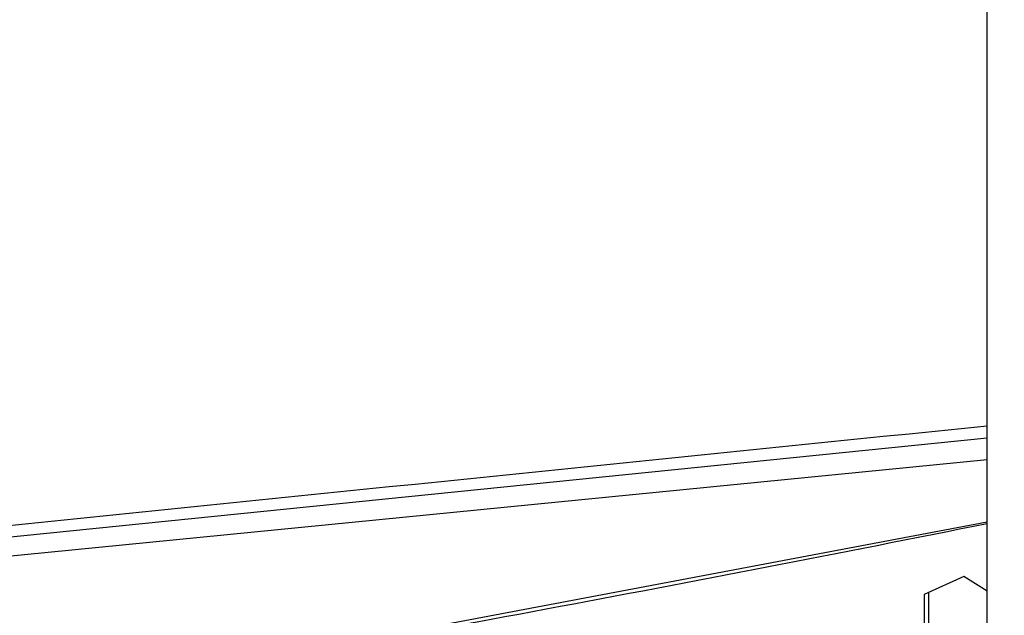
# Model space of a CAD drawing. Header units: millimetres. Extents: x 0 to 420, y 0 to 297.
# Tile 240 of 256: x 237.41 to 243.4, y 201.59 to 205.21. Entities that reach past the tile are written whole.
import ezdxf

# ---------------------------------------------------------------- set-up
doc = ezdxf.new("R2010")
doc.units = ezdxf.units.MM
doc.header["$LTSCALE"] = 23.1
doc.layers.get('0').update_dxf_attribs({"linetype": 'CONTINUOUS'})
doc.layers.add('DIM_PILOTEES', color=7, linetype='CONTINUOUS')
doc.styles.get("Standard").update_dxf_attribs({"font": 'txt', "width": 0.7})
doc.dimstyles.new('DIMSTYLE_1', dxfattribs={"dimtxt": 2.5, "dimasz": 3.5, "dimexe": 2, "dimexo": 0, "dimtad": 1, "dimdec": 0, "dimlfac": 10, "dimdsep": 46, "dimtxsty": 'Standard', "dimblk": '_FILLED', "dimblk1": '_FILLED', "dimblk2": '_FILLED', "dimcen": 0.09, "dimazin": 2, "dimtp": 1.2, "dimtm": 1.2, "dimtfac": 1, "dimtdec": 0, "dimtofl": 0, "dimtmove": 0, "dimatfit": 3, "dimldrblk": '_FILLED', "dimfxl": 0, "dimtolj": 1, "dimarcsym": 0})

# ---------------------------------------------------------------- blocks, each defined once
blk = doc.blocks.new('_FILLED')
at = {"color": 0, "linetype": 'ByBlock'}
blk.add_solid([(0, 0), (-1, 0.1429), (-1, -0.1429)], dxfattribs=at)
blk = doc.blocks.new('*D1')
at = {"layer": 'DIM_PILOTEES', "color": 2, "linetype": 'Continuous'}
for p, q in [((273.9153, 254.2086), (213.2201, 254.2086)), ((215.2201, 254.2086), (215.2201, 191.8279)), ((215.2201, 129.4471), (215.2201, 191.8279)), ((273.9407, 129.4471), (213.2201, 129.4471))]:
    blk.add_line(p, q, dxfattribs=at)
at = {"layer": 'DIM_PILOTEES', "color": 2, "linetype": 'Continuous', "xscale": 3.5, "yscale": 3.5, "zscale": 3.5}
for p, rotation in [((215.2201, 254.2086), 90), ((215.2201, 129.4471), 270)]:
    blk.add_blockref('_FILLED', p, dxfattribs=dict(at, rotation=rotation))
at = {"layer": 'DIM_PILOTEES', "color": 2, "linetype": 'Continuous', "insert": (212.0951, 191.6644), "char_height": 2.5, "width": 10.982143, "attachment_point": 2, "rotation": 90, "line_spacing_factor": 0.9}
blk.add_mtext('{\\ftxt;\\W0.0001;\\H0.0001;\\~}{\\ftxt;\\W2.9285714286;\\H2.5; }{\\ftxt;\\W0.0001;\\H0.0001;\\~}', dxfattribs=at)

msp = doc.modelspace()

# ---------------------------------------------------------------- linework, layer by layer
at = {"color": 7, "linetype": 'Continuous'}
for p, q in [((243.2945, 170.0875), (243.2945, 226.4959)), ((243.2945, 202.6688), (233.1669, 201.6405)), ((233.1271, 201.5371), (243.2945, 202.5389)), ((243.2945, 202.1577), (234.5416, 200.5062)), ((242.9376, 201.7294), (242.9376, 201.488))]:
    msp.add_line(p, q, dxfattribs=at)
at = {"color": 3, "linetype": 'Continuous'}
for p, q in [((243.1532, 201.8276), (242.9117, 201.7176)), ((243.2945, 201.7376), (243.1532, 201.8276)), ((242.9117, 201.7176), (242.9117, 201.4546))]:
    msp.add_line(p, q, dxfattribs=at)
msp.add_arc((200.6291, 415.2085), 217.2886, 279.884173, 281.323854, dxfattribs=at)
at = {"color": 7, "linetype": 'Continuous'}
msp.add_open_spline([(243.2945, 202.7422), (239.9231, 202.3986), (236.5517, 202.0549), (233.1803, 201.7118)], degree=3, dxfattribs=at)

# ---------------------------------------------------------------- dimensions: what is measured, and where the dimension line sits
at = {"layer": 'DIM_PILOTEES', "color": 2, "linetype": 'Continuous'}
dim = msp.add_linear_dim(base=(215.2201, 254.2086), p1=(273.9407, 129.4471), p2=(273.9153, 254.2086), angle=90, text='{\\ftxt;\\W0.0001;\\H0.0001;\\~}{\\ftxt;\\W2.9285714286;\\H2.5; }{\\ftxt;\\W0.0001;\\H0.0001;\\~}', dimstyle='DIMSTYLE_1', dxfattribs=at)
dim.commit()
dim.dimension.update_dxf_attribs({"geometry": '*D1', "text_midpoint": (215.2201, 191.3072), "dimtype": 160})

doc.saveas('drawing.dxf')
